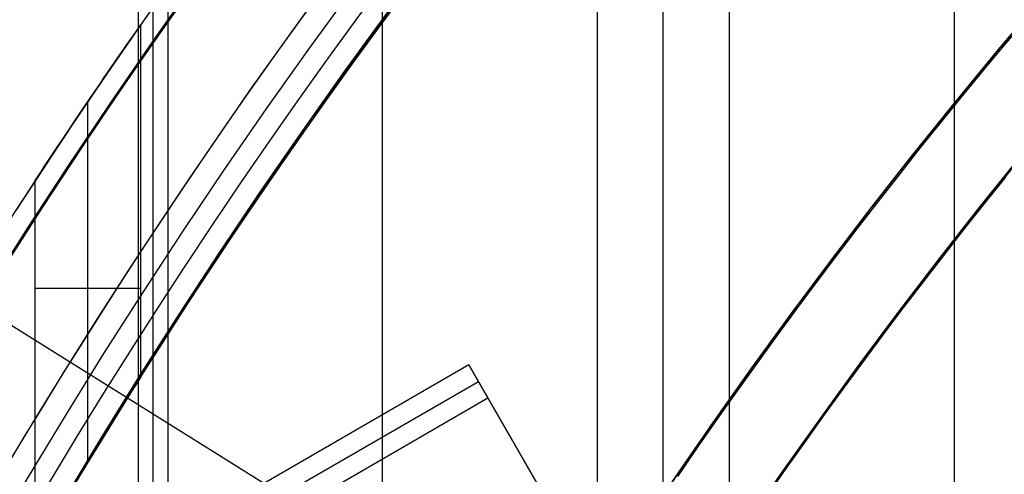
# Model space of a CAD drawing. Extents: x 16051 to 17254, y -2088 to -1046.
# Tile 15 of 62: x 16590.57 to 16602.19, y -1668.58 to -1663.22. Entities that reach past the tile are written whole.
import ezdxf

# ---------------------------------------------------------------- set-up
doc = ezdxf.new("R2010")
doc.units = 0
doc.layers.get('0').update_dxf_attribs({"linetype": 'CONTINUOUS'})
doc.layers.add('COLOR', color=7, linetype='CONTINUOUS')
doc.layers.add('LUZ', color=7, linetype='CONTINUOUS')

msp = doc.modelspace()

# ---------------------------------------------------------------- linework, layer by layer
for p, q in [((16597.38575327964, -1675.615950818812, 51.53582247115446), (16597.38575327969, -1045.626384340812, 51.53582247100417)), ((16598.16237452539, -1675.615950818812, 51.95876595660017), (16598.16237452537, -1045.626384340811, 51.95876595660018)), ((16598.93899577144, -1045.626384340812, 52.38170944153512), (16598.93899577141, -1675.615950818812, 52.38170944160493)), ((16601.59843358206, -1675.615950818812, 52.75204269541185), (16601.59843358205, -1045.626384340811, 52.75204269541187)), ((16594.84970211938, -1675.615950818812, 51.182671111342), (16594.84970211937, -1045.898257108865, 51.18267111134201)), ((16591.96560096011, -1049.626384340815, 52.33708992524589), (16591.96560096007, -1675.615950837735, 52.33708992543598)), ((16592.13962595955, -1675.615950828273, 51.58330483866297), (16592.13962595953, -1049.626384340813, 51.58330483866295)), ((16592.31365095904, -1049.626384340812, 50.82951975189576), (16592.31365095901, -1675.615950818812, 50.82951975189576)), ((16591.98998017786, -1663.281898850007, 49.49256787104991), (16591.98998017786, -1667.436705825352, 49.4925678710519)), ((16591.3669241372, -1664.186852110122, 52.19132007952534), (16591.3669241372, -1668.443621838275, 52.19132007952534)), ((16590.74386809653, -1665.121862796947, 54.89007228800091), (16590.74386809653, -1669.489704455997, 54.89007228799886)), ((16591.98998017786, -1666.385801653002, 49.49256787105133), (16590.74386809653, -1666.385801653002, 54.89007228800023)), ((16595.86720162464, -1667.28968750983, 78.50723158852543), (16053.74433455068, -1980.28447074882, 78.50723158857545)), ((16595.86720162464, -1667.28968750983, 78.50723158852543), (16596.09215267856, -1667.679314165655, 80.45597171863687)), ((16598.52663943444, -1671.895968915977, 77.76656508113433), (16595.86720162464, -1667.28968750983, 78.50723158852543)), ((16053.85681007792, -1980.479284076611, 79.48160165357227), (16595.97967715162, -1667.484500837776, 79.48160165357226)), ((16053.96928560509, -1980.674097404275, 80.45597171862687), (16596.09215267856, -1667.679314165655, 80.45597171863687)), ((16596.09215267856, -1667.679314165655, 80.45597171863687), (16603.48271033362, -1680.480135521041, 77.04348236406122))]:
    msp.add_line(p, q)
at = {"extrusion": (-0.2249510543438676, 1.452188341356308e-14, 0.9743700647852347)}
msp.add_lwpolyline([(1664.039516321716, 16302.87175722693), (1663.564101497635, 16302.53663956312), (1663.09093803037, 16302.1974482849), (1662.620075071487, 16301.85420677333), (1662.151561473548, 16301.50693923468), (1661.685445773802, 16301.15567069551), (1661.221776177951, 16300.80042699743), (1660.760600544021, 16300.44123479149), (1660.301966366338, 16300.07812153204), (1659.84592075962, 16299.71111547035), (1659.3925104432, 16299.34024564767), (1658.941781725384, 16298.96554188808), (1658.493780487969, 16298.58703479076), (1658.048552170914, 16298.20475572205), (1657.606141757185, 16297.81873680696), (1657.166593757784, 16297.42901092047), (1656.729952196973, 16297.03561167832), (1656.296260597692, 16296.63857342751), (1655.865561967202, 16296.2379312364), (1655.437898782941, 16295.83372088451), (1655.01331297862, 16295.42597885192), (1654.591845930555, 16295.0147423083), (1654.173538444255, 16294.60004910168), (1653.75843074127, 16294.18193774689), (1653.346562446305, 16293.76044741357), (1652.937972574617, 16293.33561791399), (1652.532699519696, 16292.90748969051), (1652.130781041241, 16292.47610380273), (1651.732254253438, 16292.0415019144), (1651.337155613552, 16291.60372627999), (1650.94552091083, 16291.16281973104), (1650.557385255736, 16290.71882566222), (1650.172783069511, 16290.27178801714), (1649.79174807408, 16289.82175127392), (1649.414313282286, 16289.36876043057), (1649.040510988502, 16288.91286099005), (1648.670372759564, 16288.45409894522), (1648.303929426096, 16287.99252076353), (1647.941211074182, 16287.52817337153), (1647.582247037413, 16287.0611041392), (1647.227065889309, 16286.59136086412), (1646.875695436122, 16286.1189917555), (1646.528162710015, 16285.64404541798), (1646.184493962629, 16285.16657083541), (1645.84471465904, 16284.6866173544), (1645.508849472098, 16284.20423466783), (1645.176922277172, 16283.71947279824), (1644.848956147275, 16283.23238208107), (1644.524973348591, 16282.74301314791), (1644.204995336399, 16282.25141690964), (1643.889042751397, 16281.75764453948), (1643.577135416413, 16281.26174745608), (1643.269292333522, 16280.76377730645), (1642.965531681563, 16280.26378594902), (1642.665870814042, 16279.76182543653), (1642.370326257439, 16279.25794799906), (1642.078913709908, 16278.752206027), (1641.791648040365, 16278.24465205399), (1641.508543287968, 16277.73533874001), (1641.229612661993, 16277.22431885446), (1640.954868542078, 16276.71164525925), (1640.684322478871, 16276.19737089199), (1640.417985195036, 16275.6815487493), (1640.155866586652, 16275.16423187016), (1639.897975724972, 16274.64547331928), (1639.644320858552, 16274.12532617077), (1639.394909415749, 16273.6038434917), (1639.149748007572, 16273.08107832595), (1638.90884243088, 16272.55708367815), (1638.672197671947, 16272.0319124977), (1638.439817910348, 16271.50561766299), (1638.211706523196, 16270.97825196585), (1637.987866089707, 16270.449868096), (1637.768298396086, 16269.92051862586), (1637.553004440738, 16269.39025599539), (1637.341984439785, 16268.85913249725), (1637.135237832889, 16268.32720026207), (1636.932763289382, 16267.79451124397), (1636.734558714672, 16267.26111720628), (1636.540621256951, 16266.72706970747), (1636.350947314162, 16266.19242008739), (1636.165532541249, 16265.65721945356), (1635.984371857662, 16265.12151866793), (1635.807459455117, 16264.5853683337), (1635.6347888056, 16264.04881878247), (1635.466352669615, 16263.51192006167), (1635.302143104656, 16262.97472192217), (1635.142151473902, 16262.43727380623), (1634.986368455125, 16261.89962483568), (1634.834784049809, 16261.36182380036), (1634.68738759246, 16260.8239191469), (1634.544167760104, 16260.28595896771), (1634.405112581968, 16259.74799099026), (1634.270209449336, 16259.21006256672), (1634.139445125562, 16258.67222066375), (1634.012805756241, 16258.13451185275), (1633.89027687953, 16257.59698230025), (1633.771843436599, 16257.05967775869), (1633.657489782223, 16256.52264355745), (1633.547199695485, 16255.98592459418), (1633.440956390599, 16255.44956532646), (1633.338742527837, 16254.91360976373), (1633.24054022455, 16254.37810145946), (1633.146331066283, 16253.84308350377), (1633.056096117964, 16253.30859851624), (1632.969815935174, 16252.77468863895), (1632.887470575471, 16252.24139553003), (1632.809039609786, 16251.70876035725), (1632.734502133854, 16251.17682379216), (1632.663836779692, 16250.6456260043), (1632.597021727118, 16250.11520665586), (1632.534034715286, 16249.58560489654), (1632.474853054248, 16249.05685935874), (1632.419453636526, 16248.52900815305), (1632.367812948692, 16248.00208886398), (1632.31990708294, 16247.47613854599), (1632.275711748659, 16246.95119371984), (1632.235202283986, 16246.42729036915), (1632.19835366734, 16245.90446393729), (1632.165140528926, 16245.38274932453), (1632.135537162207, 16244.86218088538), (1632.109517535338, 16244.34279242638), (1632.087055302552, 16243.8246172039), (1632.068123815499, 16243.30768792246), (1632.052696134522, 16242.79203673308), (1632.040745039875, 16242.27769523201), (1632.032243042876, 16241.7646944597), (1632.027162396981, 16241.25306489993), (1632.025475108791, 16240.74283647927), (1632.027222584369, 16240.22358770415), (1632.032484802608, 16239.70288842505), (1632.041291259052, 16239.18077019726), (1632.053671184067, 16238.65726517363), (1632.069653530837, 16238.13240610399), (1632.089266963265, 16237.60622633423), (1632.112539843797, 16237.07875980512), (1632.139500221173, 16236.55004105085), (1632.170175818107, 16236.02010519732), (1632.204594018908, 16235.48898796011), (1632.242781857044, 16234.95672564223), (1632.284766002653, 16234.42335513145), (1632.330572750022, 16233.8889138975), (1632.380228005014, 16233.35343998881), (1632.433757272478, 16232.81697202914), (1632.491185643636, 16232.27954921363), (1632.552537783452, 16231.74121130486), (1632.617837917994, 16231.20199862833), (1632.687109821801, 16230.6619520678), (1632.760376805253, 16230.12111306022), (1632.837661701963, 16229.57952359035), (1632.918986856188, 16229.03722618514), (1633.004374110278, 16228.49426390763), (1633.093844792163, 16227.95068035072), (1633.18741970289, 16227.40651963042), (1633.285119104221, 16226.86182637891), (1633.386962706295, 16226.31664573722), (1633.492969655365, 16225.77102334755), (1633.603158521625, 16225.22500534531), (1633.717547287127, 16224.67863835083), (1633.836153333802, 16224.13196946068), (1633.958993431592, 16223.58504623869), (1634.086083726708, 16223.03791670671), (1634.217439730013, 16222.4906293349), (1634.353076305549, 16221.94323303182), (1634.493007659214, 16221.3957771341), (1634.637247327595, 16220.84831139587), (1634.785808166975, 16220.30088597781), (1634.938702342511, 16219.75355143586), (1635.095941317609, 16219.2063587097), (1635.257535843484, 16218.65935911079), (1635.423495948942, 16218.11260431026), (1635.593830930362, 16217.56614632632), (1635.768549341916, 16217.02003751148), (1635.947658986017, 16216.47433053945), (1636.131166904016, 16215.92907839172), (1636.319079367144, 16215.38433434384), (1636.51140186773, 16214.84015195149), (1636.708139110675, 16214.29658503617), (1636.90929500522, 16213.75368767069), (1637.114872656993, 16213.21151416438), (1637.324874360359, 16212.670119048), (1637.539301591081, 16212.12955705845), (1637.758154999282, 16211.58988312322), (1637.981434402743, 16211.05115234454), (1638.209138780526, 16210.51341998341), (1638.441266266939, 16209.97674144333), (1638.677814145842, 16209.4411722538), (1638.918778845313, 16208.90676805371), (1639.164155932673, 16208.37358457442), (1639.413940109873, 16207.84167762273), (1639.668125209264, 16207.31110306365), (1639.926704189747, 16206.78191680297), (1640.189669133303, 16206.25417476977), (1640.457011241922, 16205.72793289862), (1640.728720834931, 16205.20324711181), (1641.004787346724, 16204.68017330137), (1641.285199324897, 16204.15876731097), (1641.569944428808, 16203.63908491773), (1641.859009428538, 16203.12118181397), (1642.152380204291, 16202.60511358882), (1642.450041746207, 16202.09093570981), (1642.751978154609, 16201.57870350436), (1643.058172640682, 16201.0684721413), (1643.368607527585, 16200.56029661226), (1643.683264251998, 16200.05423171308), (1644.002123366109, 16199.55033202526), (1644.32516454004, 16199.04865189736), (1644.652366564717, 16198.5492454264), (1644.983707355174, 16198.05216643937), (1645.319163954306, 16197.55746847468), (1645.658712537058, 16197.06520476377), (1646.002328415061, 16196.5754282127), (1646.349986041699, 16196.08819138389), (1646.701659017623, 16195.6035464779), (1647.057320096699, 16195.12154531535), (1647.416941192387, 16194.64223931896), (1647.78049338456, 16194.16567949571), (1648.147946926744, 16193.69191641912), (1648.519271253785, 16193.22100021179), (1648.894434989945, 16192.75298052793), (1649.27340595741, 16192.2879065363), (1649.656151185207, 16191.82582690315), (1650.042636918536, 16191.36678977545), (1650.432828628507, 16190.91084276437), (1650.826691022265, 16190.45803292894), (1651.22418805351, 16190.00840675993), (1651.625282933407, 16189.5620101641), (1652.029938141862, 16189.11888844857), (1652.43811543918, 16188.67908630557), (1652.849775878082, 16188.24264779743), (1653.264879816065, 16187.80961634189), (1653.683386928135, 16187.38003469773), (1654.105256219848, 16186.95394495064), (1654.530446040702, 16186.53138849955), (1654.95891409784, 16186.11240604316), (1655.390617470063, 16185.69703756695), (1655.825512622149, 16185.28532233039), (1656.263555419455, 16184.87729885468), (1656.704701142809, 16184.47300491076), (1657.148904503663, 16184.07247750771), (1657.596119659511, 16183.67575288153), (1658.046300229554, 16183.2828664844), (1658.499399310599, 16182.89385297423), (1658.955369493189, 16182.50874620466), (1659.414162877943, 16182.12757921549), (1659.8757310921, 16181.75038422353), (1660.340025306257, 16181.37719261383), (1660.806996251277, 16181.0080349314), (1661.276594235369, 16180.64294087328), (1661.748769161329, 16180.28193928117), (1662.223470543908, 16179.92505813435), (1662.700647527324, 16179.5723245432), (1663.180248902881, 16179.22376474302), (1663.662223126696, 16178.8794040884), (1664.146518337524, 16178.539267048), (1664.633082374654, 16178.2033771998), (1665.121862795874, 16177.87175722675)], dxfattribs=at)
at = {"extrusion": (-0.2249510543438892, -6.865564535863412e-14, 0.9743700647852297)}
msp.add_lwpolyline([(1663.281898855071, 16177.87175722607), (1662.815968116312, 16178.20908077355), (1662.352308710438, 16178.55034051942), (1661.890967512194, 16178.89551269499), (1661.431991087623, 16179.24457275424), (1660.975425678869, 16179.59749537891), (1660.521317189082, 16179.95425448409), (1660.069711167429, 16180.31482322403), (1659.620652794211, 16180.67917399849), (1659.174186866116, 16181.04727845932), (1658.730357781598, 16181.41910751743), (1658.289209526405, 16181.79463135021), (1657.850785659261, 16182.17381940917), (1657.41512929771, 16182.55664042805), (1656.98228310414, 16182.94306243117), (1656.552289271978, 16183.33305274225), (1656.125189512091, 16183.72657799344), (1655.70102503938, 16184.12360413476), (1655.279836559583, 16184.52409644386), (1654.861664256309, 16184.92801953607), (1654.446547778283, 16185.33533737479), (1654.034526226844, 16185.7460132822), (1653.625638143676, 16186.16000995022), (1653.219921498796, 16186.57728945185), (1652.817413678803, 16186.99781325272), (1652.418151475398, 16187.42154222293), (1652.022171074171, 16187.84843664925), (1651.62950804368, 16188.27845624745), (1651.240197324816, 16188.711560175), (1650.854273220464, 16189.14770704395), (1650.471769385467, 16189.58685493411), (1650.092718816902, 16190.02896140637), (1649.717153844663, 16190.47398351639), (1649.345106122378, 16190.92187782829), (1648.976606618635, 16191.3726004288), (1648.611685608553, 16191.82610694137), (1648.250372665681, 16192.28235254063), (1647.892696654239, 16192.74129196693), (1647.538685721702, 16193.20287954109), (1647.188367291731, 16193.66706917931), (1646.841768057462, 16194.13381440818), (1646.498913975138, 16194.60306837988), (1646.159830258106, 16195.07478388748), (1645.824541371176, 16195.54891338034), (1645.493071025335, 16196.02540897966), (1645.165442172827, 16196.50422249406), (1644.841677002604, 16196.98530543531), (1644.521796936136, 16197.46860903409), (1644.205822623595, 16197.95408425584), (1643.893773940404, 16198.44168181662), (1643.585669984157, 16198.93135219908), (1643.2815290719, 16199.42304566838), (1642.981368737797, 16199.91671228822), (1642.685205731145, 16200.41230193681), (1642.393056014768, 16200.90976432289), (1642.104934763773, 16201.40904900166), (1641.820856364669, 16201.91010539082), (1641.540834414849, 16202.41288278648), (1641.264881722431, 16202.91733037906), (1640.993010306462, 16203.42339726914), (1640.725231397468, 16203.93103248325), (1640.461555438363, 16204.44018498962), (1640.201992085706, 16204.95080371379), (1639.946550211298, 16205.46283755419), (1639.695237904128, 16205.97623539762), (1639.448062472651, 16206.49094613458), (1639.205030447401, 16207.00691867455), (1638.966147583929, 16207.52410196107), (1638.731418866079, 16208.04244498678), (1638.500848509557, 16208.56189680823), (1638.274439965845, 16209.08240656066), (1638.052195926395, 16209.60392347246), (1637.834118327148, 16210.12639687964), (1637.620208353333, 16210.64977624), (1637.410466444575, 16211.17401114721), (1637.204892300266, 16211.69905134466), (1637.003484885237, 16212.22484673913), (1636.806242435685, 16212.75134741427), (1636.613162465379, 16213.27850364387), (1636.424241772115, 16213.80626590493), (1636.239476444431, 16214.33458489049), (1636.058861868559, 16214.86341152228), (1635.882392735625, 16215.39269696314), (1635.710063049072, 16215.92239262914), (1635.541866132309, 16216.45245020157), (1635.377794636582, 16216.98282163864), (1635.217840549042, 16217.51345918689), (1635.061995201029, 16218.04431539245), (1634.910249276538, 16218.57534311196), (1634.762592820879, 16219.10649552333), (1634.619015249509, 16219.63772613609), (1634.479505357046, 16220.16898880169), (1634.344051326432, 16220.70023772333), (1634.212640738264, 16221.23142746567), (1634.085260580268, 16221.7625129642), (1633.96189725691, 16222.29344953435), (1633.84253659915, 16222.82419288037), (1633.727163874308, 16223.35469910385), (1633.615763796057, 16223.88492471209), (1633.508320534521, 16224.41482662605), (1633.40481772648, 16224.94436218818), (1633.305238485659, 16225.47348916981), (1633.209565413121, 16226.00216577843), (1633.117780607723, 16226.53035066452), (1633.029865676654, 16227.05800292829), (1632.945801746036, 16227.58508212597), (1632.865569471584, 16228.11154827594), (1632.789149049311, 16228.63736186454), (1632.716520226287, 16229.16248385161), (1632.647662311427, 16229.68687567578), (1632.58255418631, 16230.21049925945), (1632.521174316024, 16230.73331701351), (1632.463500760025, 16231.25529184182), (1632.409511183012, 16231.77638714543), (1632.359182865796, 16232.29656682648), (1632.312492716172, 16232.81579529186), (1632.269417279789, 16233.33403745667), (1632.229932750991, 16233.85125874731), (1632.19401498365, 16234.36742510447), (1632.161639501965, 16234.88250298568), (1632.132781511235, 16235.3964593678), (1632.10741590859, 16235.9092617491), (1632.08551729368, 16236.42087815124), (1632.067059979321, 16236.9312771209), (1632.052018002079, 16237.44042773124), (1632.040365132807, 16237.94829958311), (1632.032074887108, 16238.45486280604), (1632.027120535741, 16238.96008805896), (1632.025475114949, 16239.46394653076), (1632.027267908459, 16239.98988506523), (1632.032666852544, 16240.5173112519), (1632.041702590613, 16241.04619228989), (1632.054405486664, 16241.57649474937), (1632.070805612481, 16242.10818457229), (1632.09093273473, 16242.6412270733), (1632.11481630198, 16243.17558694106), (1632.142485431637, 16243.71122823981), (1632.173968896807, 16244.24811441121), (1632.20929511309, 16244.78620827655), (1632.248492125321, 16245.32547203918), (1632.291587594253, 16245.86586728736), (1632.338608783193, 16246.40735499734), (1632.389582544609, 16246.94989553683), (1632.444535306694, 16247.49344866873), (1632.503493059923, 16248.03797355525), (1632.566481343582, 16248.58342876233), (1632.633525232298, 16249.12977226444), (1632.704649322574, 16249.67696144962), (1632.779877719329, 16250.224953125), (1632.859234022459, 16250.77370352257), (1632.94274131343, 16251.32316830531), (1633.030422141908, 16251.87330257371), (1633.122298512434, 16252.4240608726), (1633.218391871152, 16252.97539719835), (1633.318723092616, 16253.52726500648), (1633.423312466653, 16254.07961721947), (1633.532179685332, 16254.63240623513), (1633.645343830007, 16255.18558393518), (1633.762823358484, 16255.73910169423), (1633.884636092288, 16256.29291038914), (1634.010799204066, 16256.84696040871), (1634.141329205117, 16257.40120166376), (1634.276241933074, 16257.95558359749), (1634.415552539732, 16258.51005519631), (1634.559275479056, 16259.06456500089), (1634.707424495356, 16259.61906111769), (1634.860012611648, 16260.17349123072), (1635.017052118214, 16260.72780261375), (1635.178554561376, 16261.28194214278), (1635.344530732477, 16261.83585630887), (1635.514990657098, 16262.38949123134), (1635.689943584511, 16262.94279267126), (1635.869397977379, 16263.4957060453), (1636.05336150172, 16264.04817643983), (1636.241841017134, 16264.60014862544), (1636.434842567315, 16265.15156707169), (1636.632371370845, 16265.70237596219), (1636.834431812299, 16266.25251920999), (1637.041027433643, 16266.80194047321), (1637.25216092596, 16267.35058317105), (1637.467834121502, 16267.89839049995), (1637.688047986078, 16268.44530545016), (1637.91280261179, 16268.99127082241), (1638.142097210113, 16269.53622924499), (1638.375930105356, 16270.08012319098), (1638.614298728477, 16270.62289499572), (1638.857199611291, 16271.16448687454), (1639.104628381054, 16271.70484094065), (1639.356579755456, 16272.24389922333), (1639.613047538, 16272.78160368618), (1639.874024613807, 16273.31789624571), (1640.139502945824, 16273.85271878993), (1640.409473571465, 16274.38601319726), (1640.683926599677, 16274.91772135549), (1640.962851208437, 16275.44778518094), (1641.246235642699, 16275.97614663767), (1641.534067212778, 16276.50274775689), (1641.826332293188, 16277.0275306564), (1642.123016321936, 16277.5504375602), (1642.424103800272, 16278.07141081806), (1642.729578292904, 16278.59039292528), (1643.039422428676, 16279.1073265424), (1643.353617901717, 16279.62215451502), (1643.672145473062, 16280.13481989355), (1643.994984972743, 16280.64526595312), (1644.322115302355, 16281.1534362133), (1644.653514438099, 16281.65927445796), (1644.989159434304, 16282.16272475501), (1645.329026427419, 16282.6637314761), (1645.673090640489, 16283.1622393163), (1646.021326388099, 16283.6581933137), (1646.373707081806, 16284.15153886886), (1646.730205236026, 16284.64222176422), (1647.090792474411, 16285.13018818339), (1647.455439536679, 16285.61538473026), (1647.824116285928, 16286.09775844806), (1648.196791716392, 16286.57725683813), (1648.573433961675, 16287.05382787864), (1648.954010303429, 16287.52742004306), (1649.338487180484, 16287.99798231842), (1649.726830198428, 16288.46546422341), (1650.119004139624, 16288.92981582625), (1650.514972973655, 16289.39098776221), (1650.91469986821, 16289.84893125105), (1651.318147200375, 16290.30359811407), (1651.725276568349, 16290.75494079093), (1652.136048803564, 16291.20291235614), (1652.550423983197, 16291.64746653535), (1652.968361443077, 16292.08855772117), (1653.389819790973, 16292.52614098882), (1653.814756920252, 16292.96017211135), (1654.243130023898, 16293.39060757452), (1654.674895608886, 16293.81740459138), (1655.110009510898, 16294.2405211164), (1655.54842690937, 16294.65991585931), (1655.990102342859, 16295.07554829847), (1656.434989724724, 16295.48737869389), (1656.883042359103, 16295.89536809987), (1657.334212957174, 16296.29947837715), (1657.7884536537, 16296.69967220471), (1658.24571602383, 16297.0959130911), (1658.70595110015, 16297.48816538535), (1659.169109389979, 16297.87639428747), (1659.635140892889, 16298.26056585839), (1660.103995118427, 16298.64064702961), (1660.575621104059, 16299.01660561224), (1661.049967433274, 16299.38841030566), (1661.526982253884, 16299.75603070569), (1662.006613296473, 16300.11943731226), (1662.48880789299, 16300.47860153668), (1662.973512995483, 16300.83349570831), (1663.460675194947, 16301.18409308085), (1663.950240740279, 16301.53036783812), (1664.442155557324, 16301.87229509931), (1664.936365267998, 16302.20985092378), (1665.43281520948, 16302.54301231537), (1665.931450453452, 16302.87175722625)], dxfattribs=at)
at = {"extrusion": (-0.2249510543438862, -8.650935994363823e-14, 0.9743700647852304)}
msp.add_lwpolyline([(1669.489704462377, 16177.87175722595), (1668.979154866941, 16178.18072562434), (1668.470609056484, 16178.49439034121), (1667.964127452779, 16178.81273240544), (1667.45977028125, 16179.13573177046), (1666.957597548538, 16179.46336731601), (1666.457669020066, 16179.79561685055), (1665.960044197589, 16180.13245711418), (1665.464782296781, 16180.47386378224), (1664.971942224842, 16180.81981146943), (1664.481582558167, 16181.17027373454), (1663.993761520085, 16181.52522308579), (1663.508536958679, 16181.88463098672), (1663.02596632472, 16182.24846786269), (1662.546106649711, 16182.616703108), (1662.06901452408, 16182.98930509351), (1661.594746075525, 16183.36624117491), (1661.123356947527, 16183.74747770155), (1660.65490227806, 16184.13298002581), (1660.189436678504, 16184.52271251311), (1659.727014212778, 16184.91663855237), (1659.267688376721, 16185.31472056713), (1658.811512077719, 16185.71692002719), (1658.358537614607, 16186.12319746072), (1657.908816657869, 16186.53351246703), (1657.462400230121, 16186.94782372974), (1657.019338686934, 16187.36608903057), (1656.579681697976, 16187.78826526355), (1656.143478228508, 16188.21430844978), (1655.710776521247, 16188.64417375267), (1655.281624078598, 16189.07781549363), (1654.856067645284, 16189.51518716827), (1654.434153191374, 16189.95624146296), (1654.015925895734, 16190.40093027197), (1653.601430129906, 16190.84920471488), (1653.190709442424, 16191.30101515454), (1652.783806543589, 16191.75631121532), (1652.38076329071, 16192.21504180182), (1651.98162067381, 16192.67715511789), (1651.58641880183, 16193.14259868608), (1651.19519688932, 16193.61131936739), (1650.807993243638, 16194.08326338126), (1650.424845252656, 16194.55837632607), (1650.045789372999, 16195.03660319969), (1649.670861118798, 16195.51788842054), (1649.30009505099, 16196.00217584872), (1648.933524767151, 16196.48940880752), (1648.571182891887, 16196.97953010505), (1648.213101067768, 16197.47248205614), (1647.859309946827, 16197.96820650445), (1647.509839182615, 16198.46664484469), (1647.164717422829, 16198.96773804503), (1646.823972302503, 16199.47142666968), (1646.48763043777, 16199.97765090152), (1646.155717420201, 16200.4863505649), (1645.82825781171, 16200.99746514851), (1645.505275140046, 16201.51093382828), (1645.186791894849, 16202.02669549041), (1644.87282952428, 16202.54468875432), (1644.563408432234, 16203.06485199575), (1644.258547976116, 16203.58712336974), (1643.958266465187, 16204.11144083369), (1643.66258115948, 16204.63774217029), (1643.371508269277, 16205.1659650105), (1643.085062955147, 16205.69604685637), (1642.803259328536, 16206.22792510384), (1642.526110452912, 16206.7615370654), (1642.253628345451, 16207.29681999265), (1641.985823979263, 16207.83371109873), (1641.722707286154, 16208.3721475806), (1641.464287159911, 16208.91206664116), (1641.210571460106, 16209.45340551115), (1640.961567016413, 16209.99610147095), (1640.717279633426, 16210.54009187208), (1640.477714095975, 16211.08531415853), (1640.242874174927, 16211.63170588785), (1640.012762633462, 16212.17920475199), (1639.787381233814, 16212.72774859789), (1639.566730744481, 16213.27727544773), (1639.350810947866, 16213.82772351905), (1639.139620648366, 16214.37903124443), (1638.933157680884, 16214.9311372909), (1638.731418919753, 16215.48398057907), (1638.534400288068, 16216.03750030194), (1638.342096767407, 16216.59163594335), (1638.154502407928, 16217.14632729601), (1637.971610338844, 16217.70151447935), (1637.793412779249, 16218.25713795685), (1637.619901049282, 16218.8131385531), (1637.451065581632, 16219.36945747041), (1637.286895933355, 16219.92603630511), (1637.127380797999, 16220.48281706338), (1636.972508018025, 16221.03974217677), (1636.822264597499, 16221.59675451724), (1636.676636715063, 16222.15379741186), (1636.535609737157, 16222.71081465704), (1636.399168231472, 16223.26775053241), (1636.267295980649, 16223.82454981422), (1636.139975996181, 16224.38115778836), (1636.017190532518, 16224.93752026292), (1635.89892110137, 16225.49358358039), (1635.785148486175, 16226.04929462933), (1635.675852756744, 16226.60460085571), (1635.571013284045, 16227.15945027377), (1635.470608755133, 16227.71379147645), (1635.374617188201, 16228.26757364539), (1635.283015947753, 16228.82074656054), (1635.195781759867, 16229.37326060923), (1635.112890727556, 16229.92506679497), (1635.0343183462, 16230.47611674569), (1634.960039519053, 16231.02636272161), (1634.890028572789, 16231.57575762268), (1634.824259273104, 16232.12425499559), (1634.762704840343, 16232.67180904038), (1634.705337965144, 16233.21837461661), (1634.652130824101, 16233.76390724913), (1634.603055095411, 16234.30836313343), (1634.558081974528, 16234.85169914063), (1634.517182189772, 16235.39387282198), (1634.480326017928, 16235.9348424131), (1634.447483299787, 16236.47456683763), (1634.418623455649, 16237.01300571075), (1634.39371550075, 16237.55011934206), (1634.372728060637, 16238.08586873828), (1634.35562938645, 16238.62021560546), (1634.34238737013, 16239.15312235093), (1634.332969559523, 16239.68455208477), (1634.327343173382, 16240.214468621), (1634.325475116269, 16240.74283647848), (1634.327274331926, 16241.26137739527), (1634.332692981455, 16241.78141063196), (1634.341762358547, 16242.30290266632), (1634.354513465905, 16242.8258193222), (1634.370977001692, 16243.35012577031), (1634.391183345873, 16243.87578652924), (1634.415162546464, 16244.40276546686), (1634.442944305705, 16244.931025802), (1634.474557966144, 16245.46053010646), (1634.510032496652, 16245.99124030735), (1634.549396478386, 16246.52311768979), (1634.592678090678, 16247.05612289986), (1634.639905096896, 16247.59021594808), (1634.691104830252, 16248.12535621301), (1634.746304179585, 16248.66150244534), (1634.805529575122, 16249.19861277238), (1634.868806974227, 16249.73664470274), (1634.93616184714, 16250.27555513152), (1635.007619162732, 16250.81530034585), (1635.083203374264, 16251.35583603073), (1635.162938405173, 16251.89711727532), (1635.246847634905, 16252.43909857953), (1635.334953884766, 16252.98173386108), (1635.427279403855, 16253.52497646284), (1635.523845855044, 16254.06877916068), (1635.624674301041, 16254.61309417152), (1635.729785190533, 16255.15787316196), (1635.839198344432, 16255.70306725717), (1635.952932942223, 16256.24862705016), (1636.071007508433, 16256.79450261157), (1636.193439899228, 16257.34064349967), (1636.320247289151, 16257.88699877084), (1636.451446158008, 16258.43351699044), (1636.587052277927, 16258.98014624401), (1636.727080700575, 16259.52683414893), (1636.871545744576, 16260.07352786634), (1637.020460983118, 16260.62017411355), (1637.173839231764, 16261.16671917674), (1637.331692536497, 16261.71310892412), (1637.494032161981, 16262.25928881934), (1637.66086858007, 16262.80520393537), (1637.832211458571, 16263.35079896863), (1638.008069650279, 16263.89601825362), (1638.188451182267, 16264.44080577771), (1638.373363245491, 16264.98510519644), (1638.562812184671, 16265.52885984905), (1638.756803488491, 16266.07201277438), (1638.955341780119, 16266.6145067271), (1639.158430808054, 16267.15628419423), (1639.366073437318, 16267.69728741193), (1639.578271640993, 16268.23745838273), (1639.795026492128, 16268.77673889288), (1640.016338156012, 16269.31507053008), (1640.242205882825, 16269.85239470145), (1640.472628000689, 16270.38865265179), (1640.70760190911, 16270.92378548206), (1640.947124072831, 16271.45773416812), (1641.191190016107, 16271.99043957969), (1641.439794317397, 16272.52184249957), (1641.692930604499, 16273.05188364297), (1641.950591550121, 16273.58050367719), (1642.2127688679, 16274.10764324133), (1642.479453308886, 16274.6332429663), (1642.750634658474, 16275.15724349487), (1643.026301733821, 16275.67958550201), (1643.306442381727, 16276.20020971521), (1643.591043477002, 16276.71905693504), (1643.880090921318, 16277.23606805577), (1644.173569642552, 16277.75118408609), (1644.471463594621, 16278.26434616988), (1644.773755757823, 16278.77549560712), (1645.080428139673, 16279.28457387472), (1645.391461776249, 16279.79152264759), (1645.706836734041, 16280.29628381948), (1646.026532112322, 16280.79879952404), (1646.350526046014, 16281.29901215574), (1646.67879570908, 16281.79686439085), (1647.011317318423, 16282.29229920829), (1647.348066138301, 16282.78525991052), (1647.689016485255, 16283.27569014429), (1648.034141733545, 16283.76353392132), (1648.383414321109, 16284.24873563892), (1648.736805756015, 16284.73124010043), (1649.094286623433, 16285.21099253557), (1649.455826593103, 16285.68793862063), (1649.821394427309, 16286.16202449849), (1650.190957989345, 16286.63319679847), (1650.564484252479, 16287.10140265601), (1650.941939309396, 16287.56658973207), (1651.323288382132, 16288.02870623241), (1651.708495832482, 16288.48770092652), (1652.097525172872, 16288.9435231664), (1652.490339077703, 16289.39612290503), (1652.886899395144, 16289.8454507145), (1653.287167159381, 16290.29145780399), (1653.691102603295, 16290.73409603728), (1654.098665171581, 16291.17331795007), (1654.509813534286, 16291.60907676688), (1654.924505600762, 16292.04132641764), (1655.342698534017, 16292.47002155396), (1655.764348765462, 16292.89511756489), (1656.189412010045, 16293.31657059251), (1656.617843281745, 16293.7343375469), (1657.049596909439, 16294.14837612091), (1657.484626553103, 16294.55864480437), (1657.922885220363, 16294.96510289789), (1658.364325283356, 16295.36771052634), (1658.808898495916, 16295.76642865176), (1659.256556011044, 16296.16121908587), (1659.707248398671, 16296.55204450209), (1660.160925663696, 16296.93886844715), (1660.617537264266, 16297.32165535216), (1661.077032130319, 16297.70037054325), (1661.53935868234, 16298.07498025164), (1662.004464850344, 16298.44545162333), (1662.472298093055, 16298.81175272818), (1662.942805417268, 16299.17385256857), (1663.415933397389, 16299.53172108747), (1663.891628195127, 16299.88532917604), (1664.369835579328, 16300.23464868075), (1664.85050094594, 16300.5796524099), (1665.333569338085, 16300.92031413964), (1665.81898546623, 16301.25660861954), (1666.306693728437, 16301.58851157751), (1666.796638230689, 16301.9159997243), (1667.288762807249, 16302.23905075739), (1667.78301104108, 16302.55764336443), (1668.279326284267, 16302.87175722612)], dxfattribs=at)
at = {"extrusion": (-0.224951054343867, 3.122427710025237e-15, 0.9743700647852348)}
msp.add_lwpolyline([(1669.796703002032, 16302.51798640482), (1669.282589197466, 16302.21039710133), (1668.770461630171, 16301.8980565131), (1668.26038168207, 16301.58098323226), (1667.752410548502, 16301.2591969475), (1667.246609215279, 16300.93271844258), (1666.743038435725, 16300.60156959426), (1666.241758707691, 16300.26577336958), (1665.742830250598, 16299.92535382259), (1665.246312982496, 16299.58033609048), (1664.752266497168, 16299.23074638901), (1664.260750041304, 16298.87661200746), (1663.771822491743, 16298.51796130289), (1663.285542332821, 16298.1548236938), (1662.801967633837, 16297.78722965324), (1662.32115602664, 16297.41521070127), (1661.843164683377, 16297.03879939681), (1661.368050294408, 16296.65802932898), (1660.895869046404, 16296.27293510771), (1660.426676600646, 16295.88355235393), (1659.960528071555, 16295.48991768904), (1659.497478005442, 16295.09206872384), (1659.037580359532, 16294.690044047), (1658.580888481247, 16294.28388321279), (1658.127455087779, 16293.87362672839), (1657.677332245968, 16293.45931604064), (1657.230571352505, 16293.04099352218), (1656.78722311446, 16292.61870245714), (1656.347337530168, 16292.19248702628), (1655.910963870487, 16291.76239229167), (1655.478150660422, 16291.32846418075), (1655.048945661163, 16290.89074947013), (1654.623395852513, 16290.44929576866), (1654.201547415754, 16290.00415150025), (1653.783445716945, 16289.55536588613), (1653.369135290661, 16289.10298892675), (1652.958659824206, 16288.64707138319), (1652.55206214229, 16288.18766475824), (1652.14938419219, 16287.72482127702), (1651.750667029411, 16287.25859386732), (1651.355950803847, 16286.7890361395), (1650.965274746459, 16286.31620236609), (1650.578677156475, 16285.84014746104), (1650.196195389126, 16285.36092695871), (1649.81786584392, 16284.8785969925), (1649.443723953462, 16284.3932142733), (1649.073804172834, 16283.90483606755), (1648.708139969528, 16283.41352017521), (1648.346763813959, 16282.9193249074), (1647.989707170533, 16282.42230906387), (1647.637000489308, 16281.9225319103), (1647.28867319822, 16281.42005315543), (1646.944753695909, 16280.91493292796), (1646.605269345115, 16280.40723175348), (1646.270246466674, 16279.89701053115), (1645.939710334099, 16279.3843305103), (1645.613685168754, 16278.86925326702), (1645.292194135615, 16278.35184068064), (1644.975259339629, 16277.83215491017), (1644.662901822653, 16277.31025837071), (1644.355141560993, 16276.78621370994), (1644.051997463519, 16276.26008378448), (1643.753487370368, 16275.73193163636), (1643.459628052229, 16275.2018204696), (1643.170435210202, 16274.66981362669), (1642.885923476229, 16274.13597456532), (1642.606106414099, 16273.60036683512), (1642.330996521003, 16273.06305405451), (1642.060605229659, 16272.52409988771), (1641.794942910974, 16271.98356802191), (1641.534018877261, 16271.44152214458), (1641.277841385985, 16270.89802592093), (1641.026417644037, 16270.35314297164), (1640.779753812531, 16269.80693685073), (1640.537855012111, 16269.25947102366), (1640.300725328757, 16268.71080884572), (1640.068367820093, 16268.16101354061), (1639.840784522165, 16267.6101481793), (1639.617976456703, 16267.05827565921), (1639.399943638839, 16266.50545868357), (1639.186685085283, 16265.95175974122), (1638.978198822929, 16265.39724108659), (1638.774481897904, 16264.84196472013), (1638.575530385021, 16264.28599236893), (1638.381339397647, 16263.72938546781), (1638.191903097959, 16263.17220514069), (1638.00721470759, 16262.61451218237), (1637.827266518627, 16262.05636704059), (1637.652049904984, 16261.4978297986), (1637.481555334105, 16260.93896015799), (1637.315772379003, 16260.379817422), (1637.154689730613, 16259.8204604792), (1636.998295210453, 16259.26094778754), (1636.84657578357, 16258.70133735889), (1636.69951757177, 16258.14168674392), (1636.557105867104, 16257.58205301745), (1636.419325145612, 16257.02249276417), (1636.286159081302, 16256.4630620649), (1636.157590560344, 16255.90381648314), (1636.033601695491, 16255.34481105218), (1635.914173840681, 16254.78610026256), (1635.799287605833, 16254.22773805), (1635.688922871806, 16253.66977778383), (1635.58305880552, 16253.11227225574), (1635.481673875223, 16252.55527366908), (1635.38474586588, 16251.99883362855), (1635.29225189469, 16251.44300313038), (1635.204168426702, 16250.88783255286), (1635.120471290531, 16250.33337164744), (1635.041135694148, 16249.77966953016), (1634.966136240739, 16249.22677467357), (1634.895446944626, 16248.67473489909), (1634.829041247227, 16248.12359736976), (1634.766892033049, 16247.57340858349), (1634.708971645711, 16247.02421436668), (1634.655251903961, 16246.4760598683), (1634.605704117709, 16245.92898955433), (1634.560299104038, 16245.38304720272), (1634.519007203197, 16244.83827589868), (1634.481798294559, 16244.29471803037), (1634.448641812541, 16243.75241528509), (1634.419506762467, 16243.21140864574), (1634.394361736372, 16242.67173838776), (1634.373174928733, 16242.13344407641), (1634.355914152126, 16241.5965645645), (1634.342546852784, 16241.06113799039), (1634.333040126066, 16240.52720177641), (1634.327360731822, 16239.99479262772), (1634.325475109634, 16239.46394653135), (1634.3272267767, 16238.95230325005), (1634.33250195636, 16238.43920659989), (1634.341330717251, 16237.92468877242), (1634.353742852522, 16237.40878257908), (1634.369767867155, 16236.89152145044), (1634.389434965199, 16236.37293943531), (1634.412773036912, 16235.8530711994), (1634.43981064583, 16235.33195202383), (1634.470576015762, 16234.80961780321), (1634.505097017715, 16234.28610504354), (1634.543401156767, 16233.76145085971), (1634.585515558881, 16233.23569297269), (1634.631466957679, 16232.70886970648), (1634.681281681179, 16232.18101998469), (1634.7349856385, 16231.65218332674), (1634.792604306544, 16231.12239984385), (1634.854162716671, 16230.5917102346), (1634.919685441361, 16230.06015578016), (1634.989196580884, 16229.5277783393), (1635.062719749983, 16228.99462034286), (1635.140278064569, 16228.46072478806), (1635.221894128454, 16227.92613523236), (1635.307590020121, 16227.39089578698), (1635.397387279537, 16226.85505111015), (1635.491306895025, 16226.31864639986), (1635.589369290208, 16225.78172738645), (1635.691594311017, 16225.24434032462), (1635.798001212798, 16224.70653198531), (1635.908608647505, 16224.16834964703), (1636.023434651, 16223.62984108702), (1636.142496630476, 16223.09105457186), (1636.265811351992, 16222.55203884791), (1636.393394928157, 16222.01284313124), (1636.525262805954, 16221.47351709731), (1636.661429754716, 16220.93411087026), (1636.801909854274, 16220.39467501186), (1636.946716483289, 16219.85526051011), (1637.09586230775, 16219.31591876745), (1637.249359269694, 16218.77670158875), (1637.407218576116, 16218.23766116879), (1637.569450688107, 16217.69885007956), (1637.736065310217, 16217.16032125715), (1637.907071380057, 16216.62212798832), (1638.082477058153, 16216.08432389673), (1638.262289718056, 16215.5469629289), (1638.44651593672, 16215.01009933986), (1638.635161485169, 16214.4737876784), (1638.82823131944, 16213.93808277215), (1639.025729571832, 16213.40303971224), (1639.227659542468, 16212.86871383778), (1639.434023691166, 16212.33516072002), (1639.644823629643, 16211.80243614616), (1639.860060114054, 16211.27059610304), (1640.079733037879, 16210.73969676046), (1640.30384142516, 16210.20979445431), (1640.532383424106, 16209.68094566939), (1640.765356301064, 16209.15320702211), (1641.002756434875, 16208.62663524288), (1641.244579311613, 16208.10128715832), (1641.490819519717, 16207.57721967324), (1641.741470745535, 16207.0544897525), (1641.996525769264, 16206.53315440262), (1642.255976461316, 16206.01327065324), (1642.519813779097, 16205.49489553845), (1642.788027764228, 16204.97808607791), (1643.060607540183, 16204.46289925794), (1643.337541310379, 16203.94939201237), (1643.618816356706, 16203.43762120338), (1643.904419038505, 16202.92764360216), (1644.194334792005, 16202.41951586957), (1644.488548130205, 16201.91329453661), (1644.787042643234, 16201.40903598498), (1645.089800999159, 16200.90679642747), (1645.396804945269, 16200.40663188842), (1645.708035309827, 16199.90859818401), (1646.02347200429, 16199.41275090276), (1646.343094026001, 16198.91914538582), (1646.666879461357, 16198.42783670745), (1646.994805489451, 16197.93887965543), (1647.326848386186, 16197.45232871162), (1647.662983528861, 16196.96823803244), (1648.003185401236, 16196.4866614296), (1648.347427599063, 16196.00765235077), (1648.695682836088, 16195.53126386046), (1649.047922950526, 16195.05754862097), (1649.404118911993, 16194.58655887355), (1649.764240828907, 16194.11834641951), (1650.128257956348, 16193.65296260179), (1650.496138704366, 16193.19045828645), (1650.867850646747, 16192.73088384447), (1651.243360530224, 16192.27428913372), (1651.622634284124, 16191.82072348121), (1652.005637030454, 16191.37023566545), (1652.392333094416, 16190.92287389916), (1652.782686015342, 16190.47868581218), (1653.176658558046, 16190.03771843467), (1653.574212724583, 16189.60001818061), (1653.975309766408, 16189.16563083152), (1654.379910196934, 16188.73460152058), (1654.787973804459, 16188.30697471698), (1655.199459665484, 16187.88279421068), (1655.614326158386, 16187.46210309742), (1656.03253097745, 16187.04494376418), (1656.45403114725, 16186.6313578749), (1656.878783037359, 16186.22138635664), (1657.306742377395, 16185.8150693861), (1657.737864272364, 16185.41244637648), (1658.172103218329, 16185.01355596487), (1658.609413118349, 16184.61843599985), (1659.049747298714, 16184.22712352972), (1659.493058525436, 16183.83965479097), (1659.939299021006, 16183.45606519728), (1660.388420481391, 16183.07638932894), (1660.840374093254, 16182.7006609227), (1661.295110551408, 16182.3289128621), (1661.752580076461, 16181.96117716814), (1662.21273243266, 16181.59748499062), (1662.675516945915, 16181.23786659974), (1663.14088252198, 16180.8823513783), (1663.608777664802, 16180.53096781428), (1664.079150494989, 16180.18374349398), (1664.551948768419, 16179.8407050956), (1665.027119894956, 16179.50187838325), (1665.504610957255, 16179.16728820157), (1665.984368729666, 16178.83695847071), (1666.466339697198, 16178.51091218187), (1666.950470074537, 16178.18917139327), (1667.436705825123, 16177.87175722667)], dxfattribs=at)
for points in [[(16592.29463939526, -1662.849874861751), (16592.03553499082, -1663.217116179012), (16591.77869702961, -1663.585951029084), (16591.5241334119, -1663.956364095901), (16591.27185203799, -1664.328340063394), (16591.02186080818, -1664.701863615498), (16590.77416762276, -1665.076919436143), (16590.52878038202, -1665.453492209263)], [(16594.0316987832, -1663.003895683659), (16593.77348397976, -1663.360449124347), (16593.51747372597, -1663.718593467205), (16593.2636757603, -1664.078313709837), (16593.01209782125, -1664.439594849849), (16592.76274764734, -1664.802421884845), (16592.51563297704, -1665.166779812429), (16592.27076154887, -1665.532653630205), (16592.0281411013, -1665.90002833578), (16591.78777937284, -1666.268888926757), (16591.54968410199, -1666.63922040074), (16591.31386302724, -1667.011007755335), (16591.0803238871, -1667.384235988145), (16590.84907442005, -1667.758890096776), (16590.62012236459, -1668.134955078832), (16590.39347545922, -1668.512415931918)], [(16602.44022175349, -1663.216466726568), (16602.18297331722, -1663.521255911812), (16601.92760817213, -1663.827624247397), (16601.67413760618, -1664.135561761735), (16601.42257290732, -1664.445058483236), (16601.17292536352, -1664.756104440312), (16600.92520626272, -1665.068689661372), (16600.6794268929, -1665.382804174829), (16600.435598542, -1665.698438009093), (16600.19373178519, -1666.015580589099), (16599.9538343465, -1666.334218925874), (16599.71591323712, -1666.654339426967), (16599.4799754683, -1666.975928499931), (16599.24602805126, -1667.298972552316), (16599.01407799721, -1667.623457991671), (16598.78413231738, -1667.949371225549), (16598.55619802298, -1668.276698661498), (16598.33028212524, -1668.605426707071)], [(16602.20074202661, -1665.073102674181), (16601.95493521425, -1665.37936330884), (16601.71102717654, -1665.6871395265), (16601.46902902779, -1665.99642150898), (16601.22895188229, -1666.307199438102), (16600.99080615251, -1666.619462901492), (16600.75459944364, -1666.933199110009), (16600.52033865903, -1667.248394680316), (16600.28803070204, -1667.565036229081), (16600.05768247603, -1667.883110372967), (16599.82930088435, -1668.20260372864), (16599.60289283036, -1668.523502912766), (16599.37846521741, -1668.845794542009)]]:
    msp.add_lwpolyline(points)
at = {"extrusion": (0, 0, -1)}
for centre, radius, start, end in [((-16652.00356566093, -1705.267930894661, -89.37470231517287), 70.9424557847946, 329.9999999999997, 149.9999999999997), ((-16652.00356566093, -1705.267930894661, -46.50000292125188), 70.9424557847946, 329.9999999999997, 149.9999999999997), ((-16652.00356566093, -1705.267930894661, -259.6250029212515), 65.00000000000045, 330.0000000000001, 149.9999999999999), ((-16652.00356566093, -1705.267930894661, -259.6250029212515), 64, 329.9999999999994, 149.9999999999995), ((-16652.00356566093, -1705.267930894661, -88.12500292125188), 52.0912327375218, 329.9999999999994, 149.9999999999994)]:
    msp.add_arc(centre, radius, start, end, dxfattribs=at)
for centre, radius, start, end in [((16652.00356566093, -1705.267930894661, 89.37470231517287), 73.2424557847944, 30.0000000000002, 210.0000000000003), ((16652.00356566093, -1705.267930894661, 68.68735261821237), 73.24245578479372, 91.17126672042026, 191.5820307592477), ((16652.00356566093, -1705.267930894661, 46.50000292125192), 71.7424557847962, 52.49999999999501, 187.5000000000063), ((16652.00356570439, -1705.267930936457, 88.63012703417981), 71.44457953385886, 30.0000000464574, 209.9999999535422), ((16652.00356566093, -1705.267930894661, 89.05580518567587), 71.21139006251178, 29.99999999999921, 209.9999999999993), ((16652.00356566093, -1705.267930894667, 88.1250029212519), 70.93945536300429, 75.00000000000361, 164.9999999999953), ((16652.00356566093, -1705.267930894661, 67.93735261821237), 70.94245578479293, 93.83645893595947, 193.7167436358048), ((16652.00356566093, -1705.267930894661, 245.6831232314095), 64.99999999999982, 29.99999999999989, 209.9999999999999), ((16652.00356566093, -1705.267930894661, 245.6831232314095), 63.99999999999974, 30.00000000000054, 210.0000000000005), ((16652.00356566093, -1705.267930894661, 211.3914713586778), 58.01326896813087, 30.00000000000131, 209.9999999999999), ((16652.00356566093, -1705.267930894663, 212.0545527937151), 57.26209357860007, 30.000000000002, 209.9999999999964), ((16652.00356566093, -1705.267930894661, 67.12500292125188), 53.58193971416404, 30.00000000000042, 210.0000000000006), ((16652.00356566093, -1705.267930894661, 65.62055118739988), 53.58193971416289, 29.99999999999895, 209.9999999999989), ((16652.00356566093, -1705.267930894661, 67.12500292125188), 52.09123273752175, 30.00000000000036, 210.0000000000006), ((16652.00356566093, -1705.267930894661, 77.62500292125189), 52.09123273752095, 29.99999999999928, 209.9999999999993)]:
    msp.add_arc(centre, radius, start, end)
at = {"extrusion": (-0.9743700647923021, 9.334428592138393e-11, -0.2249510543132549)}
msp.add_arc((1947.518753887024, -3775.496818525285, -16177.87175749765), 298.551033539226, 161.0657439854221, 162.1859694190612, dxfattribs=at)
at = {"extrusion": (0.9743700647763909, 1.067509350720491e-10, 0.2249510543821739)}
msp.add_arc((-1891.151595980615, -3763.922833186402, 16177.87175690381), 237.5083395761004, 19.62272158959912, 21.04790821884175, dxfattribs=at)
at = {"layer": 'COLOR', "extrusion": (0, 0, -1)}
for centre, radius, start, end in [((-16652.00357279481, -1705.267947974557, 10.54089386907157), 152.392098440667, 333.3815781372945, 153.3815781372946), ((-16652.00357279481, -1705.267947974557, -18.68835025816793), 83.81579491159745, 333.3815781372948, 153.3815781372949), ((-16652.00357279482, -1705.267947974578, -26.2000005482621), 61.09154780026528, 333.3815781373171, 153.3815781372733), ((-16652.00357279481, -1705.267947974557, 10.54089386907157), 152.3920984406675, 153.3815781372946, 333.3815781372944), ((-16652.01167515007, -1705.263905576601, -28.2000005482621), 59.50000000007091, 333.3815781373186, 153.3815781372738), ((-16652.01167515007, -1705.263905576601, -26.2000005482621), 59.50000000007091, 333.3815781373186, 153.3815781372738), ((-16652.01167515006, -1705.263905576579, -27.2000005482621), 59.5000000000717, 333.3815781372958, 153.3815781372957), ((-16652.00357279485, -1705.267947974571, -22.44590218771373), 75.0000000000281, 333.3815781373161, 63.38157813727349), ((-16652.00357279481, -1705.267947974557, -43.50000292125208), 75.0000000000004, 243.3815781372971, 63.38157813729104), ((-16652.00357279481, -1705.267947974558, -32.97295255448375), 74.99999999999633, 243.3815781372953, 63.38157813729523), ((-16652.00357279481, -1705.267947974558, -33.39918206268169), 72.99999999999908, 243.3815781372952, 63.38157813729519), ((-16652.0035727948, -1705.267947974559, -43.50000292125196), 73.00000000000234, 243.3815781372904, 63.38157813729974), ((-16652.0035727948, -1705.267947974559, -43.50000292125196), 73.00000000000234, 243.3815781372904, 63.38157813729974), ((-16652.00357279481, -1705.267947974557, -17.30945272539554), 81.95014076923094, 352.6588318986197, 44.1234747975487), ((-16652.00357279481, -1705.267947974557, -18.68835025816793), 83.81579491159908, 153.3815781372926, 333.3815781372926)]:
    msp.add_arc(centre, radius, start, end, dxfattribs=at)
at = {"layer": 'COLOR'}
for centre, radius, start, end in [((16652.00357279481, -1705.267947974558, -35.79999945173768), 153, 26.61842186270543, 206.618421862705), ((16652.00357279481, -1705.267947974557, -11.46081713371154), 152.9999999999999, 26.61842186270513, 206.6184218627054), ((16652.00357279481, -1705.267947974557, -23.63040829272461), 153.0000000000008, 26.61842186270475, 206.6184218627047), ((16652.00357279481, -1705.267947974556, -10.90949982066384), 152.834295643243, 26.61842186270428, 206.6184218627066), ((16652.00357279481, -1705.267947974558, -35.79999945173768), 150, 26.61842186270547, 206.618421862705), ((16652.00357279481, -1705.267947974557, -11.46081713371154), 153, 206.6184218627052, 26.6184218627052), ((16652.00357279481, -1705.267947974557, -35.79999945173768), 153, 206.6184218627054, 26.61842186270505), ((16652.00357279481, -1705.267947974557, -23.63040829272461), 153.0000000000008, 206.618421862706, 26.61842186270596), ((16652.00357279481, -1705.267947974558, -10.90949982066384), 152.8342956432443, 206.6184218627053, 26.61842186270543), ((16652.00357279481, -1705.267947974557, -35.79999945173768), 150, 206.6184218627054, 26.61842186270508), ((16652.00357279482, -1705.267947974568, 23.29836120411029), 73.0000000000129, 118.2029677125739, 160.0215797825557), ((16652.00357279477, -1705.267947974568, 28.20000054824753), 61.50000000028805, 118.4438948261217, 159.7787818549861), ((16652.00357279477, -1705.267947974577, 29.25000054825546), 61.50000000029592, 118.4438948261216, 159.778781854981), ((16652.00357279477, -1705.267947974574, 30.30000054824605), 61.50000000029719, 128.0039200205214, 159.7787818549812)]:
    msp.add_arc(centre, radius, start, end, dxfattribs=at)
at = {"layer": 'LUZ'}
for p, q in [((16524.96239612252, -1625.891758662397, -34.049999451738), (16779.0447494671, -1784.644137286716, -34.04999945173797)), ((16524.96239612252, -1625.891758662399, -32.54999945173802), (16779.0447494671, -1784.644137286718, -32.54999945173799))]:
    msp.add_line(p, q, dxfattribs=at)

doc.saveas('drawing.dxf')
